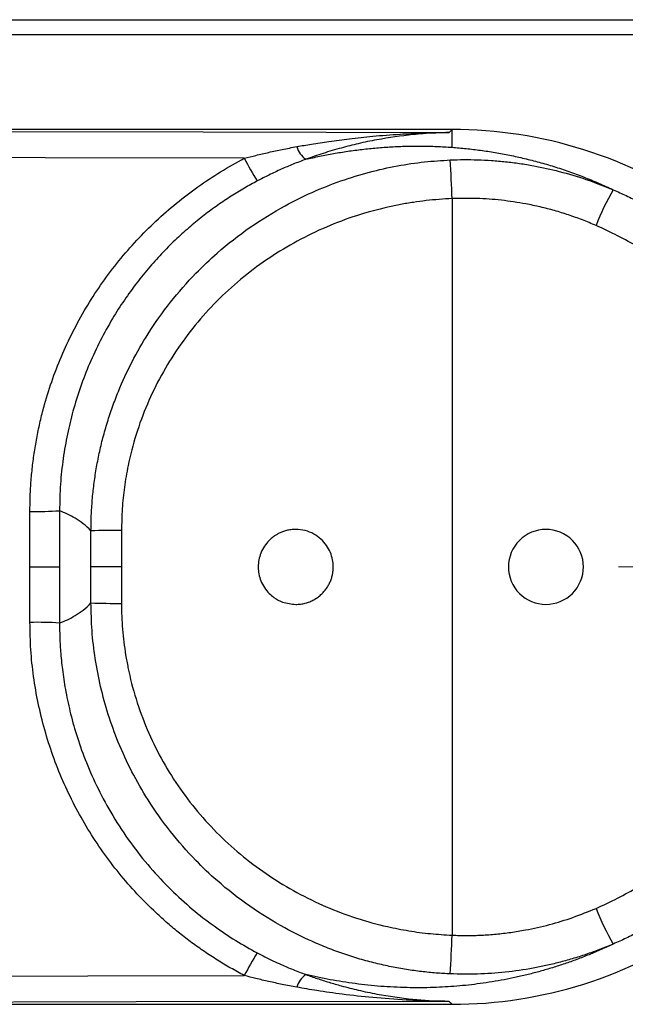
# Model space of a CAD drawing. Header units: millimetres. Extents: x 5 to 597, y 5 to 415.
# Tile 107 of 136: x 332 to 334, y 377 to 380. Entities that reach past the tile are written whole.
import ezdxf

# ---------------------------------------------------------------- set-up
doc = ezdxf.new("R2010")
doc.units = ezdxf.units.MM
doc.linetypes.add('CENTERX2', pattern=[20.32, 12.7, -2.54, 2.54, -2.54])

msp = doc.modelspace()

# ---------------------------------------------------------------- linework, layer by layer
at = {"color": 7, "linetype": 'Continuous', "lineweight": 25}
for p, q in [((331.3231, 380.0018), (333.9863, 380.0018)), ((333.9863, 379.9532), (331.2921, 379.9532)), ((333.381, 379.6503), (331.5607, 379.6503)), ((333.3717, 379.641), (333.381, 379.6503)), ((333.381, 379.5933), (333.381, 379.6503)), ((333.381, 379.429), (333.381, 377.0715)), ((332.0311, 378.2503), (332.0311, 378.4279)), ((332.1257, 378.4299), (332.1257, 378.2503)), ((332.2263, 378.2503), (332.2263, 378.3656)), ((332.3239, 378.367), (332.3239, 378.2503)), ((332.0311, 378.2503), (332.1257, 378.2503)), ((332.0311, 378.0727), (332.0311, 378.2503)), ((332.1257, 378.2503), (332.1257, 378.0706)), ((332.3239, 378.2503), (332.2263, 378.2503)), ((332.2263, 378.1349), (332.2263, 378.2503)), ((332.3239, 378.2503), (332.3239, 378.1335)), ((331.5607, 376.8503), (333.381, 376.8503)), ((333.381, 376.8503), (333.3717, 376.8596))]:
    msp.add_line(p, q, dxfattribs=at)
at = {"color": 7, "linetype": 'CENTERX2', "lineweight": 18}
msp.add_line((346.613, 378.2503), (302.1543, 378.2503), dxfattribs=at)
at = {"color": 7, "linetype": 'Continuous', "lineweight": 25, "flags": 128}
for points in [[(331.584, 379.6443), (332.5851, 379.6424), (333.3717, 379.641)], [(333.3715, 379.6408), (333.3768, 379.6461), (333.381, 379.6503)], [(332.7166, 379.5581), (332.0794, 379.5594), (331.5788, 379.5604)], [(331.5788, 376.9402), (332.216, 376.9414), (332.7166, 376.9424)], [(333.3717, 376.8596), (332.3706, 376.8577), (331.584, 376.8562)], [(333.3715, 376.8597), (333.3768, 376.8544), (333.381, 376.8503)]]:
    msp.add_lwpolyline(points, dxfattribs=at)
at = {"color": 7, "linetype": 'Continuous', "lineweight": 25}
for centre, radius, start, end in [((333.381, 378.2503), 1.4, 54.9833, 90), ((332.9551, 379.616), 0.0739, 196.0978, 235.6692), ((333.3981, 379.9006), 0.7627, 206.682, 212.9572), ((326.1316, 379.1491), 7.2548, 2.21077, 3.19042), ((334.5986, 379.0488), 0.8124, 149.8195, 158.7604), ((332.0521, 379.6419), 1.2142, 269.0077, 273.4752), ((332.3071, 376.1749), 2.1922, 89.5623, 92.1116), ((332.3071, 380.3257), 2.1922, 267.8884, 270.4377), ((332.0521, 376.8587), 1.2142, 86.5248, 90.9923), ((334.5986, 377.4517), 0.8124, 201.2396, 210.1805), ((333.381, 378.2503), 1.4, 270, 305.0167), ((326.1316, 377.3514), 7.2548, 356.80958, 357.78923), ((333.3981, 376.5999), 0.7627, 147.0428, 153.318), ((332.9551, 376.8846), 0.0739, 124.3308, 163.9022)]:
    msp.add_arc(centre, radius, start, end, dxfattribs=at)
for points, knots in [([(332.8841, 379.5955), (332.8997, 379.5983), (332.9341, 379.6043), (332.9903, 379.6129), (333.0556, 379.6215), (333.1314, 379.6295), (333.197, 379.6346), (333.2596, 379.638), (333.3119, 379.6401), (333.3527, 379.6406), (333.3716, 379.6409)], [0, 0, 0, 0, 0.0969227, 0.2125375, 0.3468284, 0.4997526, 0.6789461, 0.7497436, 0.883739, 1, 1, 1, 1]), ([(333.3715, 379.6408), (333.3568, 379.6404), (333.3292, 379.6396), (333.2906, 379.6371), (333.2283, 379.6315), (333.159, 379.6216), (333.0828, 379.6057), (333.0253, 379.5911), (332.9693, 379.5747), (332.9317, 379.5614), (332.9134, 379.555)], [0, 0, 0, 0, 0.095822, 0.179462, 0.250931, 0.500861, 0.630848, 0.749864, 0.878224, 1, 1, 1, 1]), ([(332.7166, 379.5581), (332.729, 379.5613), (332.7548, 379.568), (332.7952, 379.5775), (332.8386, 379.5869), (332.8686, 379.5926), (332.8841, 379.5955)], [0, 0, 0, 0, 0.224269, 0.46571, 0.724298, 1, 1, 1, 1]), ([(332.9134, 379.555), (332.9279, 379.5583), (332.9566, 379.5649), (333.0014, 379.5735), (333.0467, 379.5809), (333.0927, 379.587), (333.1393, 379.5918), (333.1865, 379.5952), (333.2342, 379.5971), (333.2825, 379.5975), (333.3311, 379.5965), (333.3645, 379.5944), (333.381, 379.5933)], [0, 0, 0, 0, 0.111886, 0.221085, 0.327612, 0.431484, 0.532716, 0.631328, 0.727339, 0.820772, 0.911651, 1, 1, 1, 1]), ([(333.381, 379.5933), (333.396, 379.5921), (333.4258, 379.5897), (333.4717, 379.5841), (333.518, 379.5771), (333.5647, 379.5684), (333.6117, 379.5581), (333.6589, 379.546), (333.7063, 379.5322), (333.7537, 379.5165), (333.8012, 379.4989), (333.8486, 379.4795), (333.8805, 379.4646), (333.8963, 379.4573)], [0, 0, 0, 0, 0.100888, 0.199673, 0.296386, 0.391061, 0.483733, 0.574439, 0.66322, 0.750119, 0.835182, 0.918458, 1, 1, 1, 1]), ([(332.0311, 378.4279), (332.0312, 378.4445), (332.0316, 378.4776), (332.0346, 378.5271), (332.0394, 378.5763), (332.0461, 378.6253), (332.0547, 378.674), (332.0653, 378.7225), (332.0881, 378.8106), (332.1324, 378.9357), (332.2125, 379.0902), (332.3126, 379.2326), (332.4116, 379.3388), (332.4987, 379.4152), (332.5679, 379.4679), (332.6403, 379.5162), (332.6911, 379.5441), (332.7166, 379.5581)], [0, 0, 0, 0, 0.035785, 0.071439, 0.107016, 0.142572, 0.178161, 0.213838, 0.249659, 0.374579, 0.499577, 0.624598, 0.749641, 0.812367, 0.874808, 0.937256, 1, 1, 1, 1]), ([(332.2263, 378.3656), (332.2265, 378.382), (332.2269, 378.4149), (332.2302, 378.4644), (332.2354, 378.5142), (332.2428, 378.5641), (332.2524, 378.6141), (332.2643, 378.6641), (332.2785, 378.7138), (332.2949, 378.7631), (332.3322, 378.8605), (332.41, 379.0115), (332.5242, 379.156), (332.6389, 379.2649), (332.7334, 379.3389), (332.836, 379.4023), (332.9337, 379.4507), (333.024, 379.4866), (333.1155, 379.5147), (333.2048, 379.5346), (333.2911, 379.5477), (333.3476, 379.5512), (333.3751, 379.5529)], [0, 0, 0, 0, 0.026873, 0.05402, 0.081428, 0.109084, 0.136975, 0.165087, 0.193405, 0.221915, 0.250601, 0.364855, 0.500044, 0.551708, 0.625338, 0.697366, 0.749931, 0.804488, 0.85691, 0.907041, 0.954764, 1, 1, 1, 1]), ([(332.9134, 379.555), (332.8997, 379.5498), (332.8733, 379.5399), (332.834, 379.523), (332.7958, 379.5052), (332.7705, 379.4921), (332.7581, 379.4857)], [0, 0, 0, 0, 0.260423, 0.499969, 0.756172, 1, 1, 1, 1]), ([(333.3751, 379.5529), (333.3897, 379.5534), (333.4189, 379.5543), (333.463, 379.5537), (333.5074, 379.5515), (333.5522, 379.5475), (333.5971, 379.5419), (333.6546, 379.5324), (333.7257, 379.5166), (333.811, 379.4915), (333.8674, 379.4689), (333.8963, 379.4573)], [0, 0, 0, 0, 0.081645, 0.164157, 0.247474, 0.331534, 0.416272, 0.501622, 0.658745, 0.825249, 1, 1, 1, 1]), ([(332.7581, 379.4857), (332.7443, 379.4782), (332.7161, 379.4628), (332.674, 379.4369), (332.631, 379.4081), (332.5874, 379.3759), (332.5436, 379.3402), (332.4997, 379.3009), (332.4562, 379.2577), (332.4135, 379.2106), (332.3719, 379.1595), (332.332, 379.1042), (332.2781, 379.0197), (332.2185, 378.9026), (332.1746, 378.7768), (332.1499, 378.6745), (332.1364, 378.5965), (332.1274, 378.5145), (332.1263, 378.4584), (332.1257, 378.4299)], [0, 0, 0, 0, 0.036374, 0.074559, 0.114577, 0.156445, 0.200167, 0.245743, 0.29316, 0.34239, 0.393397, 0.446126, 0.500508, 0.62612, 0.750397, 0.808828, 0.870095, 0.933924, 1, 1, 1, 1]), ([(333.8963, 379.4573), (333.9102, 379.4512), (333.9384, 379.4387), (333.9806, 379.4178), (334.0237, 379.3948), (334.0521, 379.3777), (334.0665, 379.3691)], [0, 0, 0, 0, 0.236835, 0.482447, 0.736836, 1, 1, 1, 1]), ([(333.381, 379.429), (333.3671, 379.4283), (333.3395, 379.4269), (333.2982, 379.4228), (333.2571, 379.4174), (333.2163, 379.4105), (333.1554, 379.3979), (333.0753, 379.376), (332.9783, 379.3395), (332.8853, 379.2946), (332.7674, 379.2234), (332.6334, 379.1147), (332.5223, 378.9821), (332.4502, 378.8649), (332.4049, 378.7718), (332.3691, 378.6748), (332.346, 378.5855), (332.3325, 378.5059), (332.3252, 378.4366), (332.3243, 378.3902), (332.3239, 378.367)], [0, 0, 0, 0, 0.025059, 0.050058, 0.075028, 0.099999, 0.125002, 0.187594, 0.250088, 0.31254, 0.374719, 0.499875, 0.624233, 0.687057, 0.749466, 0.811914, 0.874104, 0.916115, 0.958007, 1, 1, 1, 1]), ([(333.8414, 379.3432), (333.8268, 379.3492), (333.7978, 379.3614), (333.7534, 379.3771), (333.7085, 379.391), (333.663, 379.4027), (333.6065, 379.4147), (333.5388, 379.4247), (333.4599, 379.4307), (333.4073, 379.4296), (333.381, 379.429)], [0, 0, 0, 0, 0.100084, 0.199765, 0.299246, 0.398728, 0.498416, 0.665915, 0.832781, 1, 1, 1, 1]), ([(332.2263, 378.3656), (332.2096, 378.3834), (332.1928, 378.3956), (332.1592, 378.416), (332.1425, 378.4237), (332.1257, 378.4299)], [0, 0, 0, 0, 0.5, 0.5, 1, 1, 1, 1]), ([(332.881, 378.3703), (332.8758, 378.3701), (332.8658, 378.3697), (332.8517, 378.3669), (332.8393, 378.363), (332.8285, 378.3584), (332.8194, 378.3534), (332.8117, 378.3484), (332.8054, 378.3436), (332.8005, 378.3393), (332.7859, 378.3254), (332.767, 378.297), (332.7581, 378.2503), (332.767, 378.2036), (332.7886, 378.1709), (332.8141, 378.1496), (332.8419, 378.1343), (332.8667, 378.1317), (332.881, 378.1303)], [0, 0, 0, 0, 0.0416632, 0.079884, 0.1146615, 0.1459948, 0.1738831, 0.1983257, 0.2193222, 0.2368723, 0.2509762, 0.3806346, 0.5002529, 0.6200173, 0.7500213, 0.802504, 0.8858923, 1, 1, 1, 1]), ([(332.881, 378.1303), (332.8862, 378.1305), (332.8964, 378.1308), (332.9114, 378.1339), (332.9256, 378.1386), (332.9388, 378.1448), (332.9509, 378.1524), (332.9618, 378.1612), (332.9714, 378.171), (332.9796, 378.1815), (332.9864, 378.1925), (332.9919, 378.2039), (332.9961, 378.2156), (332.9989, 378.2272), (333.0006, 378.2388), (333.0013, 378.2542), (332.9994, 378.2738), (332.9924, 378.2972), (332.98, 378.3198), (332.9621, 378.3402), (332.939, 378.3566), (332.9113, 378.368), (332.8912, 378.3695), (332.881, 378.3703)], [0, 0, 0, 0, 0.041551, 0.082197, 0.121941, 0.160785, 0.198733, 0.235786, 0.271948, 0.307223, 0.341613, 0.375123, 0.407758, 0.439521, 0.470418, 0.500453, 0.561273, 0.625555, 0.693336, 0.764646, 0.839512, 0.917957, 1, 1, 1, 1]), ([(333.681, 378.3703), (333.6496, 378.3703), (333.6183, 378.3573), (333.5739, 378.3129), (333.561, 378.2817), (333.561, 378.2503)], [0, 0, 0, 0, 0.5, 0.5, 1, 1, 1, 1]), ([(333.801, 378.2503), (333.801, 378.2817), (333.788, 378.3129), (333.7436, 378.3573), (333.7124, 378.3703), (333.681, 378.3703)], [0, 0, 0, 0, 0.5, 0.5, 1, 1, 1, 1]), ([(333.561, 378.2503), (333.561, 378.2189), (333.5739, 378.1876), (333.6183, 378.1432), (333.6496, 378.1303), (333.681, 378.1303)], [0, 0, 0, 0, 0.5, 0.5, 1, 1, 1, 1]), ([(333.681, 378.1303), (333.7124, 378.1303), (333.7436, 378.1432), (333.788, 378.1876), (333.801, 378.2189), (333.801, 378.2503)], [0, 0, 0, 0, 0.5, 0.5, 1, 1, 1, 1]), ([(332.1257, 378.0706), (332.1425, 378.0768), (332.1592, 378.0846), (332.1928, 378.1049), (332.2096, 378.1172), (332.2263, 378.1349)], [0, 0, 0, 0, 0.5, 0.5, 1, 1, 1, 1]), ([(333.3751, 376.9476), (333.36, 376.9484), (333.3293, 376.9501), (333.2827, 376.9548), (333.2349, 376.9614), (333.186, 376.9703), (333.1363, 376.9814), (333.0858, 376.995), (333.0347, 377.0112), (332.9833, 377.0301), (332.9198, 377.0567), (332.8349, 377.0988), (332.7324, 377.1623), (332.6381, 377.2364), (332.5237, 377.3451), (332.4096, 377.4897), (332.3255, 377.6531), (332.2806, 377.777), (332.256, 377.8664), (332.2389, 377.9563), (332.2283, 378.0458), (332.227, 378.1054), (332.2263, 378.1349)], [0, 0, 0, 0, 0.024863, 0.050506, 0.076922, 0.104096, 0.132011, 0.160649, 0.189984, 0.219991, 0.250636, 0.303233, 0.375716, 0.448784, 0.500358, 0.635589, 0.749926, 0.801316, 0.852101, 0.902197, 0.951522, 1, 1, 1, 1]), ([(332.3239, 378.1335), (332.324, 378.1197), (332.3243, 378.0921), (332.3269, 378.0508), (332.331, 378.0096), (332.3369, 377.9686), (332.348, 377.9075), (332.3687, 377.827), (332.4044, 377.7299), (332.4495, 377.6368), (332.5215, 377.5194), (332.6324, 377.3868), (332.7664, 377.2778), (332.8842, 377.2066), (332.9774, 377.1614), (333.0744, 377.1249), (333.1634, 377.1004), (333.2428, 377.085), (333.3116, 377.0756), (333.3578, 377.0729), (333.381, 377.0715)], [0, 0, 0, 0, 0.025008, 0.049952, 0.074879, 0.099833, 0.12486, 0.18732, 0.250064, 0.312128, 0.374626, 0.499761, 0.624314, 0.686697, 0.749382, 0.811792, 0.874406, 0.91629, 0.958106, 1, 1, 1, 1]), ([(332.7166, 376.9424), (332.702, 376.9503), (332.6728, 376.966), (332.6303, 376.9916), (332.5889, 377.0187), (332.5486, 377.0473), (332.5094, 377.0775), (332.4714, 377.1092), (332.4038, 377.1701), (332.3133, 377.2671), (332.2131, 377.4093), (332.1328, 377.5638), (332.0843, 377.7007), (332.0567, 377.8133), (332.042, 377.8991), (332.0327, 377.9856), (332.0316, 378.0436), (332.0311, 378.0727)], [0, 0, 0, 0, 0.035802, 0.07147, 0.107055, 0.142613, 0.178197, 0.213861, 0.249659, 0.374611, 0.49957, 0.624614, 0.749608, 0.812377, 0.874833, 0.937275, 1, 1, 1, 1]), ([(332.1257, 378.0706), (332.1258, 378.0553), (332.1262, 378.0226), (332.1294, 377.9705), (332.1356, 377.9122), (332.1458, 377.8478), (332.161, 377.7776), (332.1825, 377.7021), (332.2113, 377.622), (332.2486, 377.5381), (332.2956, 377.4518), (332.3513, 377.3673), (332.4138, 377.2883), (332.4799, 377.2177), (332.5483, 377.1553), (332.6179, 377.1011), (332.6874, 377.0542), (332.735, 377.0277), (332.7581, 377.0149)], [0, 0, 0, 0, 0.035488, 0.075807, 0.121078, 0.171408, 0.226884, 0.287557, 0.353433, 0.424452, 0.500477, 0.581364, 0.659318, 0.734136, 0.805676, 0.873851, 0.938623, 1, 1, 1, 1]), ([(333.381, 377.0715), (333.3967, 377.0711), (333.428, 377.0701), (333.4751, 377.0714), (333.522, 377.0747), (333.5688, 377.0802), (333.6258, 377.0895), (333.6925, 377.1046), (333.7682, 377.1274), (333.8169, 377.1474), (333.8414, 377.1574)], [0, 0, 0, 0, 0.099755, 0.199265, 0.298741, 0.398391, 0.498422, 0.66544, 0.832313, 1, 1, 1, 1]), ([(334.0665, 377.1315), (334.0521, 377.1228), (334.0237, 377.1058), (333.9806, 377.0828), (333.9384, 377.0618), (333.9102, 377.0494), (333.8963, 377.0433)], [0, 0, 0, 0, 0.2631639, 0.5175525, 0.7631649, 1, 1, 1, 1]), ([(333.8963, 377.0433), (333.8834, 377.0372), (333.8573, 377.025), (333.8185, 377.0087), (333.7796, 376.9935), (333.7407, 376.9797), (333.7017, 376.9671), (333.6629, 376.9557), (333.6241, 376.9456), (333.5855, 376.9366), (333.547, 376.9288), (333.5088, 376.922), (333.4708, 376.9164), (333.433, 376.9118), (333.3956, 376.9082), (333.3585, 376.9056), (333.3045, 376.9031), (333.2347, 376.9029), (333.1512, 376.9072), (333.0693, 376.916), (332.9891, 376.9287), (332.939, 376.9399), (332.9134, 376.9456)], [0, 0, 0, 0, 0.029297, 0.05911, 0.089453, 0.120339, 0.151778, 0.183781, 0.21636, 0.249524, 0.283283, 0.317645, 0.352618, 0.388211, 0.424432, 0.461286, 0.498782, 0.589791, 0.685356, 0.785543, 0.890408, 1, 1, 1, 1]), ([(333.8963, 377.0433), (333.8817, 377.0372), (333.8527, 377.0252), (333.809, 377.0096), (333.7658, 376.9958), (333.7232, 376.984), (333.6815, 376.9741), (333.6244, 376.9626), (333.5515, 376.9522), (333.4629, 376.9457), (333.4042, 376.947), (333.3751, 376.9476)], [0, 0, 0, 0, 0.088913, 0.1759, 0.260808, 0.343488, 0.4238, 0.501611, 0.670559, 0.836855, 1, 1, 1, 1]), ([(332.7581, 377.0149), (332.7663, 377.0106), (332.7829, 377.0019), (332.8085, 376.9894), (332.8383, 376.9757), (332.8733, 376.9607), (332.8997, 376.9507), (332.9134, 376.9456)], [0, 0, 0, 0, 0.161125, 0.327848, 0.500049, 0.739528, 1, 1, 1, 1]), ([(332.8841, 376.905), (332.8686, 376.908), (332.8386, 376.9136), (332.7952, 376.923), (332.7548, 376.9325), (332.729, 376.9392), (332.7166, 376.9424)], [0, 0, 0, 0, 0.275702, 0.5342896, 0.7757308, 1, 1, 1, 1]), ([(332.9134, 376.9456), (332.9255, 376.9413), (332.9501, 376.9325), (332.9879, 376.9204), (333.0317, 376.9078), (333.0828, 376.8949), (333.159, 376.879), (333.2345, 376.8682), (333.3115, 376.8616), (333.3501, 376.8604), (333.3715, 376.8597)], [0, 0, 0, 0, 0.08045, 0.163819, 0.25015, 0.36913, 0.499152, 0.74908, 0.860818, 1, 1, 1, 1]), ([(333.3716, 376.8596), (333.3532, 376.8599), (333.3075, 376.8605), (333.226, 376.8639), (333.1305, 376.8709), (333.0351, 376.8814), (332.9541, 376.8928), (332.9056, 376.9013), (332.8841, 376.905)], [0, 0, 0, 0, 0.113192, 0.279899, 0.500249, 0.700004, 0.866611, 1, 1, 1, 1])]:
    msp.add_open_spline(points, degree=3, knots=knots, dxfattribs=at)
for points in [[(333.3715, 379.6408), (333.3716, 379.6408), (333.3716, 379.6409), (333.3716, 379.6409)], [(333.3717, 379.641), (333.3717, 379.641), (333.3716, 379.6409), (333.3716, 379.6409)], [(333.9772, 379.2732), (333.9335, 379.2995), (333.8882, 379.3228), (333.8414, 379.3432)], [(333.8414, 377.1574), (333.8882, 377.1777), (333.9335, 377.2011), (333.9772, 377.2274)], [(333.3716, 376.8596), (333.3716, 376.8597), (333.3716, 376.8597), (333.3715, 376.8597)], [(333.3716, 376.8596), (333.3716, 376.8596), (333.3717, 376.8596), (333.3717, 376.8596)]]:
    msp.add_open_spline(points, degree=3, dxfattribs=at)

doc.saveas('drawing.dxf')
